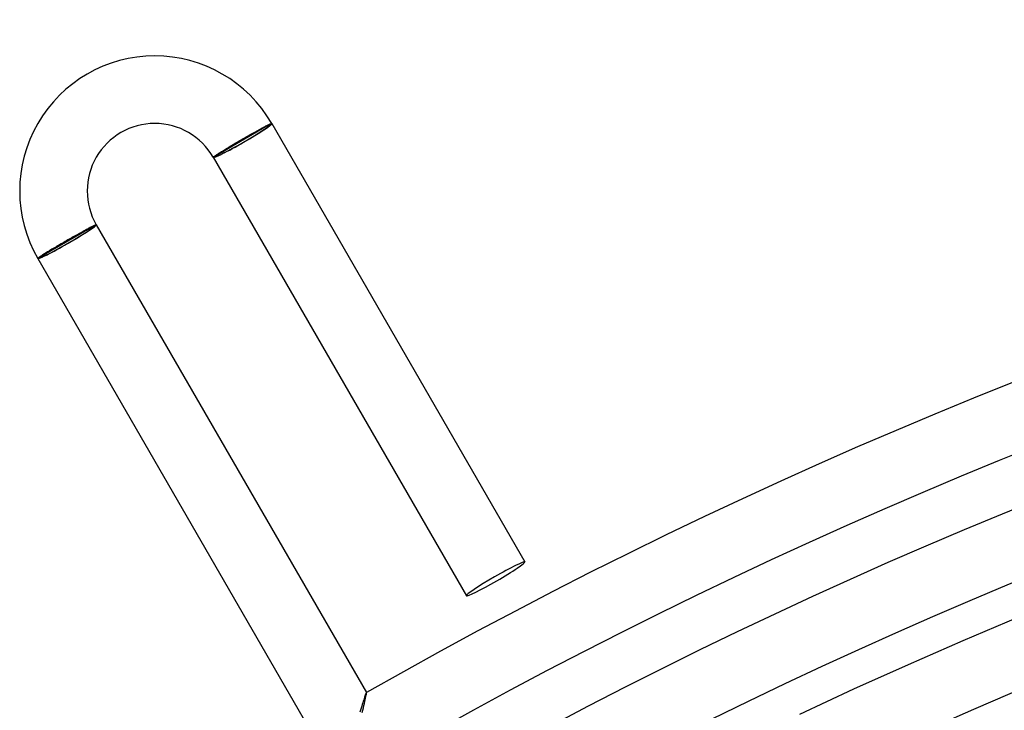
# Model space of a CAD drawing. Header units: millimetres. Extents: x -345 to 345, y -305 to 305.
# Tile 32 of 87: x -171 to -113, y 264 to 305. Entities that reach past the tile are written whole.
import ezdxf

# ---------------------------------------------------------------- set-up
doc = ezdxf.new("R2010")
doc.units = ezdxf.units.MM
doc.layers.add('HIDDEN', color=7, linetype='Continuous')
doc.layers.add('THICK', color=7, linetype='Continuous')

msp = doc.modelspace()

# ---------------------------------------------------------------- linework, layer by layer
at = {"layer": 'HIDDEN'}
for p, q in [((-156.462, 298.801), (-159.753, 296.901)), ((-156.376, 298.851), (-156.462, 298.801)), ((-159.753, 296.901), (-159.84, 296.851)), ((-170.145, 290.901), (-166.855, 292.801)), ((-166.855, 292.801), (-166.768, 292.851)), ((-170.232, 290.851), (-170.145, 290.901)), ((-150.835, 264.705), (-150.813, 264.803)), ((-150.813, 264.803), (-150.795, 264.892)), ((-150.795, 264.892), (-150.781, 264.968)), ((-150.781, 264.968), (-150.77, 265.031)), ((-150.77, 265.031), (-150.763, 265.08)), ((-150.767, 265.131), (-150.768, 265.13)), ((-150.766, 265.131), (-150.767, 265.131)), ((-150.765, 265.131), (-150.766, 265.131)), ((-150.765, 265.132), (-150.763, 265.129)), ((-150.764, 265.131), (-150.765, 265.131)), ((-150.764, 265.13), (-150.764, 265.131)), ((-150.763, 265.129), (-150.764, 265.13)), ((-150.761, 265.112), (-150.763, 265.129)), ((-150.763, 265.08), (-150.761, 265.112)), ((-150.978, 264.096), (-150.946, 264.23)), ((-150.946, 264.23), (-150.915, 264.358)), ((-150.915, 264.358), (-150.886, 264.481)), ((-150.886, 264.481), (-150.859, 264.597)), ((-150.859, 264.597), (-150.835, 264.705)), ((-151.012, 263.958), (-150.978, 264.096))]:
    msp.add_line(p, q, dxfattribs=at)
for centre, major_axis, ratio, start_param, end_param in [((-158.108, 297.851), (1.645, 0.95), 0.066519, 3.141593, 6.283185), ((-158.108, 297.851), (1.732, 1), 0.066519, -1.570796, 0), ((-158.108, 297.851), (1.732, 1), 0.066519, -3.141593, -1.570796), ((-168.5, 291.851), (-1.645, -0.95), 0.058722, 0, 3.141593), ((-168.5, 291.851), (1.732, 1), 0.058722, -1.570796, 0), ((-168.5, 291.851), (1.732, 1), 0.058722, -3.141593, -1.570796)]:
    msp.add_ellipse(centre, major_axis=major_axis, ratio=ratio, start_param=start_param, end_param=end_param, dxfattribs=at)
at = {"layer": 'THICK'}
for p, q in [((-156.938, 298.585), (-156.878, 298.616)), ((-156.878, 298.616), (-156.822, 298.646)), ((-156.822, 298.646), (-156.768, 298.674)), ((-156.768, 298.674), (-156.717, 298.701)), ((-156.717, 298.701), (-156.67, 298.725)), ((-156.67, 298.725), (-156.626, 298.747)), ((-156.626, 298.747), (-156.585, 298.767)), ((-156.585, 298.767), (-156.547, 298.786)), ((-156.547, 298.786), (-156.513, 298.802)), ((-156.513, 298.802), (-156.483, 298.816)), ((-156.483, 298.816), (-156.456, 298.827)), ((-156.456, 298.827), (-156.433, 298.837)), ((-156.433, 298.837), (-156.414, 298.844)), ((-156.414, 298.844), (-156.398, 298.849)), ((-156.398, 298.849), (-156.387, 298.852)), ((-156.387, 298.852), (-156.379, 298.852)), ((-156.379, 298.852), (-156.376, 298.851)), ((-156.376, 298.851), (-141.376, 272.87)), ((-157.977, 298.003), (-157.895, 298.051)), ((-157.895, 298.051), (-157.813, 298.097)), ((-157.813, 298.097), (-157.733, 298.143)), ((-157.733, 298.143), (-157.653, 298.189)), ((-157.653, 298.189), (-157.574, 298.233)), ((-157.574, 298.233), (-157.496, 298.277)), ((-157.496, 298.277), (-157.419, 298.32)), ((-157.419, 298.32), (-157.345, 298.362)), ((-157.345, 298.362), (-157.272, 298.402)), ((-157.272, 298.402), (-157.201, 298.442)), ((-157.201, 298.442), (-157.132, 298.48)), ((-157.132, 298.48), (-157.065, 298.516)), ((-157.065, 298.516), (-157, 298.551)), ((-157, 298.551), (-156.938, 298.585)), ((-158.978, 297.412), (-158.908, 297.454)), ((-158.908, 297.454), (-158.837, 297.498)), ((-158.837, 297.498), (-158.763, 297.541)), ((-158.763, 297.541), (-158.689, 297.586)), ((-158.689, 297.586), (-158.613, 297.631)), ((-158.613, 297.631), (-158.536, 297.677)), ((-158.536, 297.677), (-158.458, 297.722)), ((-158.458, 297.722), (-158.38, 297.769)), ((-158.38, 297.769), (-158.301, 297.815)), ((-158.301, 297.815), (-158.221, 297.862)), ((-158.221, 297.862), (-158.141, 297.908)), ((-158.141, 297.908), (-158.059, 297.956)), ((-158.059, 297.956), (-157.977, 298.003)), ((-159.839, 296.854), (-159.835, 296.86)), ((-159.835, 296.86), (-159.827, 296.867)), ((-159.827, 296.867), (-159.816, 296.877)), ((-159.816, 296.877), (-159.801, 296.889)), ((-159.801, 296.889), (-159.782, 296.903)), ((-159.782, 296.903), (-159.76, 296.919)), ((-159.76, 296.919), (-159.734, 296.937)), ((-159.734, 296.937), (-159.704, 296.957)), ((-159.704, 296.957), (-159.672, 296.979)), ((-159.672, 296.979), (-159.636, 297.003)), ((-159.636, 297.003), (-159.596, 297.028)), ((-159.596, 297.028), (-159.554, 297.056)), ((-159.554, 297.056), (-159.508, 297.085)), ((-159.508, 297.085), (-159.46, 297.115)), ((-159.46, 297.115), (-159.408, 297.148)), ((-159.408, 297.148), (-159.354, 297.182)), ((-159.354, 297.182), (-159.297, 297.217)), ((-159.297, 297.217), (-159.238, 297.254)), ((-159.238, 297.254), (-159.177, 297.291)), ((-159.177, 297.291), (-159.113, 297.331)), ((-159.113, 297.331), (-159.047, 297.371)), ((-159.047, 297.371), (-158.978, 297.412)), ((-159.84, 296.851), (-159.839, 296.854)), ((-159.84, 296.851), (-144.84, 270.87)), ((-166.926, 292.784), (-166.962, 292.766)), ((-166.895, 292.8), (-166.926, 292.784)), ((-166.866, 292.813), (-166.895, 292.8)), ((-166.841, 292.825), (-166.866, 292.813)), ((-166.82, 292.835), (-166.841, 292.825)), ((-166.802, 292.842), (-166.82, 292.835)), ((-166.788, 292.847), (-166.802, 292.842)), ((-166.778, 292.851), (-166.788, 292.847)), ((-166.771, 292.852), (-166.778, 292.851)), ((-166.768, 292.851), (-166.771, 292.852)), ((-166.768, 292.851), (-150.765, 265.132)), ((-167.977, 292.215), (-168.054, 292.172)), ((-167.901, 292.258), (-167.977, 292.215)), ((-167.827, 292.299), (-167.901, 292.258)), ((-167.753, 292.34), (-167.827, 292.299)), ((-167.682, 292.38), (-167.753, 292.34)), ((-167.612, 292.418), (-167.682, 292.38)), ((-167.544, 292.456), (-167.612, 292.418)), ((-167.478, 292.491), (-167.544, 292.456)), ((-167.415, 292.526), (-167.478, 292.491)), ((-167.354, 292.559), (-167.415, 292.526)), ((-167.295, 292.591), (-167.354, 292.559)), ((-167.239, 292.621), (-167.295, 292.591)), ((-167.185, 292.65), (-167.239, 292.621)), ((-167.134, 292.677), (-167.185, 292.65)), ((-167.086, 292.702), (-167.134, 292.677)), ((-167.042, 292.725), (-167.086, 292.702)), ((-167, 292.747), (-167.042, 292.725)), ((-166.962, 292.766), (-167, 292.747)), ((-169.016, 291.619), (-169.095, 291.573)), ((-168.937, 291.665), (-169.016, 291.619)), ((-168.857, 291.712), (-168.937, 291.665)), ((-168.776, 291.759), (-168.857, 291.712)), ((-168.694, 291.807), (-168.776, 291.759)), ((-168.612, 291.854), (-168.694, 291.807)), ((-168.529, 291.901), (-168.612, 291.854)), ((-168.449, 291.947), (-168.529, 291.901)), ((-168.369, 291.993), (-168.449, 291.947)), ((-168.289, 292.039), (-168.369, 291.993)), ((-168.21, 292.084), (-168.289, 292.039)), ((-168.131, 292.128), (-168.21, 292.084)), ((-168.054, 292.172), (-168.131, 292.128)), ((-169.974, 291.039), (-170.015, 291.012)), ((-169.929, 291.067), (-169.974, 291.039)), ((-169.881, 291.098), (-169.929, 291.067)), ((-169.829, 291.13), (-169.881, 291.098)), ((-169.775, 291.164), (-169.829, 291.13)), ((-169.718, 291.199), (-169.775, 291.164)), ((-169.657, 291.236), (-169.718, 291.199)), ((-169.595, 291.274), (-169.657, 291.236)), ((-169.529, 291.314), (-169.595, 291.274)), ((-169.462, 291.355), (-169.529, 291.314)), ((-169.392, 291.396), (-169.462, 291.355)), ((-169.321, 291.439), (-169.392, 291.396)), ((-169.247, 291.483), (-169.321, 291.439)), ((-169.172, 291.528), (-169.247, 291.483)), ((-169.095, 291.573), (-169.172, 291.528)), ((-170.227, 290.86), (-170.232, 290.854)), ((-170.232, 290.854), (-170.232, 290.851)), ((-170.232, 290.851), (-154.229, 263.132)), ((-170.219, 290.869), (-170.227, 290.86)), ((-170.207, 290.879), (-170.219, 290.869)), ((-170.191, 290.892), (-170.207, 290.879)), ((-170.171, 290.906), (-170.191, 290.892)), ((-170.147, 290.923), (-170.171, 290.906)), ((-170.12, 290.942), (-170.147, 290.923)), ((-170.088, 290.964), (-170.12, 290.942)), ((-170.054, 290.987), (-170.088, 290.964)), ((-170.015, 291.012), (-170.054, 290.987)), ((-115.414, 268.223), (-112.152, 269.603)), ((-118.659, 266.803), (-115.414, 268.223)), ((-121.887, 265.344), (-118.659, 266.803)), ((-150.902, 264.785), (-150.927, 264.705)), ((-150.877, 264.857), (-150.902, 264.785)), ((-150.855, 264.923), (-150.877, 264.857)), ((-150.834, 264.981), (-150.855, 264.923)), ((-150.816, 265.031), (-150.834, 264.981)), ((-150.8, 265.071), (-150.816, 265.031)), ((-150.786, 265.101), (-150.8, 265.071)), ((-150.776, 265.121), (-150.786, 265.101)), ((-150.768, 265.13), (-150.776, 265.121)), ((-125.096, 263.846), (-121.887, 265.344)), ((-151.079, 264.212), (-151.114, 264.094)), ((-151.046, 264.323), (-151.079, 264.212)), ((-151.014, 264.428), (-151.046, 264.323)), ((-150.983, 264.527), (-151.014, 264.428)), ((-150.954, 264.62), (-150.983, 264.527)), ((-150.927, 264.705), (-150.954, 264.62)), ((-151.114, 264.094), (-151.15, 263.971))]:
    msp.add_line(p, q, dxfattribs=at)
for centre, radius, start, end in [((0, 0), 305, 60.37508, 119.62494), ((-163.304, 294.851), 8, 29.99996, 209.99999), ((0, 0), 301, 60.3807, 119.61932), ((-163.304, 294.851), 4, 29.99996, 210.00011), ((0, 0), 298, 60.11129, 119.88873), ((0, 0), 294, 60.38975, 119.61021), ((0, 0), 288, 60.39789, 119.60213), ((0, 0), 282, 60.40637, 119.59365), ((0, 0), 276, 60.41519, 119.58483), ((0, 0), 270, 60.42442, 119.5756)]:
    msp.add_arc(centre, radius, start, end, dxfattribs=at)
for start_param, end_param in [(-3.141593, -1.570796), (1.570796, 3.141593), (-1.570796, 0), (0, 1.570796)]:
    msp.add_ellipse((-143.108, 271.87), major_axis=(-1.732, -1), ratio=0.066519, start_param=start_param, end_param=end_param, dxfattribs=at)

doc.saveas('drawing.dxf')
